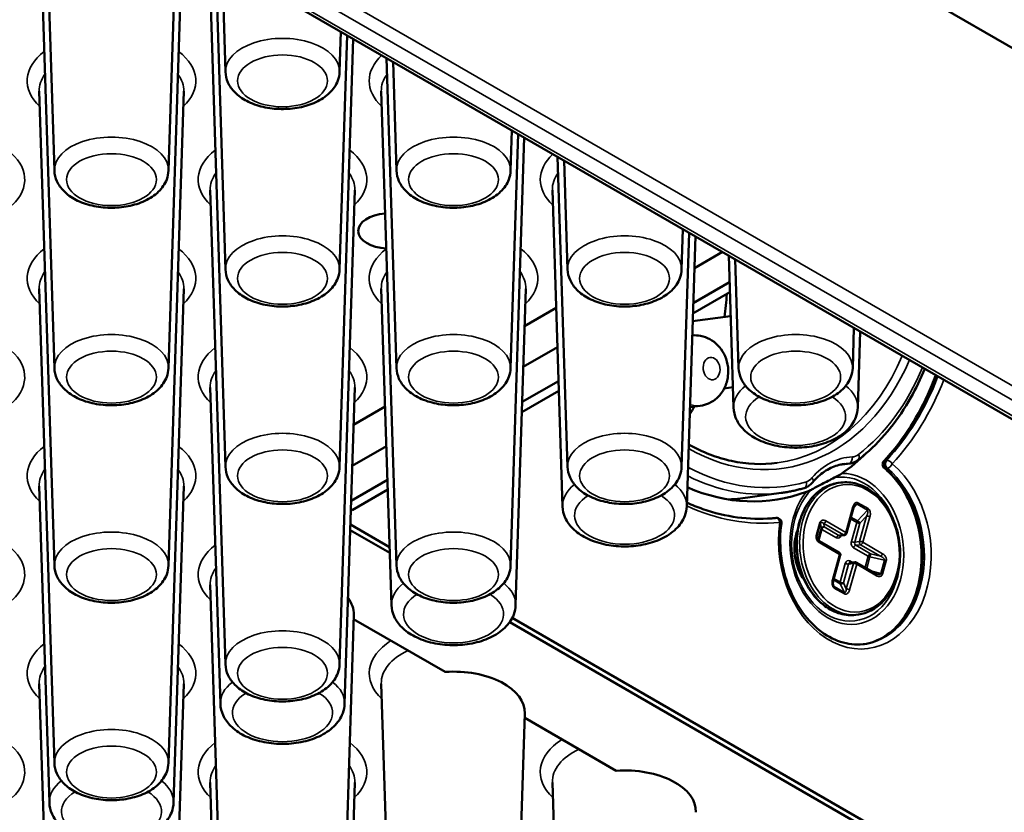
# Paper-space layout 'Sheet_1' of a CAD drawing. Header units: millimetres. Extents: x 0.8 to 58.3, y 0.8 to 58.3.
# Tile 71 of 128: x 14 to 15.6, y 47.1 to 48.4. Entities that reach past the tile are written whole.
import ezdxf

# ---------------------------------------------------------------- set-up
doc = ezdxf.new("R2010")
doc.units = ezdxf.units.MM
doc.layers.add('Visible (ISO)', color=7, linetype='Continuous', lineweight=50)
doc.layers.add('Visible Narrow (ISO)', color=7, linetype='Continuous', lineweight=35)

psp = doc.layouts.new('Sheet_1')

# ---------------------------------------------------------------- linework, layer by layer
at = {"layer": 'Visible (ISO)'}
for p, q in [((14.43062, 49.04842), (15.98642, 48.15018)), ((14.27289, 48.14693), (14.28447, 48.50794)), ((14.08725, 48.14693), (14.07616, 48.4925)), ((14.27289, 47.82547), (14.29472, 48.50581)), ((14.08725, 47.82547), (14.06598, 48.48842)), ((14.36564, 47.9862), (14.34952, 48.48855)), ((14.36564, 48.30766), (14.35998, 48.48388)), ((14.37721, 48.47487), (15.89267, 47.59992)), ((14.36564, 47.66475), (14.34087, 48.43682)), ((14.55128, 48.30766), (14.55338, 48.37316)), ((14.55128, 47.9862), (14.56351, 48.36732)), ((14.55128, 47.66475), (14.57363, 48.36147)), ((14.64402, 47.82547), (14.62784, 48.33018)), ((14.64402, 48.14693), (14.63834, 48.32411)), ((14.08725, 47.50402), (14.06248, 48.27609)), ((14.27289, 47.50402), (14.29766, 48.27609)), ((14.64402, 47.50402), (14.61926, 48.27609)), ((14.82967, 48.14693), (14.83177, 48.21243)), ((14.82967, 47.82547), (14.8419, 48.20659)), ((14.82967, 47.50402), (14.85202, 48.20074)), ((14.92241, 47.66475), (14.90622, 48.16945)), ((14.92241, 47.9862), (14.91673, 48.16338)), ((14.36564, 47.34329), (14.34087, 48.11536)), ((14.55128, 47.34329), (14.57605, 48.11536)), ((14.91417, 47.60037), (14.89765, 48.11536)), ((15.10806, 47.9862), (15.11016, 48.05171)), ((15.10806, 47.66475), (15.12028, 48.04586)), ((15.1163, 47.60037), (15.13041, 48.04002)), ((15.17459, 48.01451), (15.12874, 47.98804)), ((15.19256, 47.76109), (15.18461, 48.00872)), ((15.2008, 47.82547), (15.19512, 48.00266)), ((15.12691, 47.93102), (15.18601, 47.96514)), ((15.12691, 47.93102), (15.18601, 47.96514)), ((14.08725, 47.18256), (14.06248, 47.95463)), ((14.27289, 47.18256), (14.29766, 47.95463)), ((14.63578, 47.43964), (14.61926, 47.95463)), ((14.83792, 47.43964), (14.85444, 47.95463)), ((15.12638, 47.91436), (15.18653, 47.94909)), ((14.9038, 47.92358), (14.85249, 47.89396)), ((15.12598, 47.90185), (15.18777, 47.91014)), ((15.38645, 47.82547), (15.38855, 47.89098)), ((15.39469, 47.76109), (15.39867, 47.88513)), ((14.90586, 47.85936), (14.85035, 47.82731)), ((14.84852, 47.77029), (14.90762, 47.80441)), ((14.84852, 47.77029), (14.90762, 47.80441)), ((14.35739, 47.27891), (14.34087, 47.7939)), ((14.55953, 47.27891), (14.57605, 47.7939)), ((14.84799, 47.75363), (14.90814, 47.78836)), ((15.17744, 47.7924), (15.19149, 47.79428)), ((14.62541, 47.76285), (14.5741, 47.73323)), ((15.12148, 47.76184), (15.13846, 47.76412)), ((14.62747, 47.69863), (14.57196, 47.66658)), ((15.38227, 47.67044), (15.36514, 47.66815)), ((14.57013, 47.60957), (14.62923, 47.64369)), ((14.57013, 47.60957), (14.62923, 47.64369)), ((14.079, 47.11818), (14.06248, 47.63318)), ((14.28114, 47.11818), (14.29766, 47.63318)), ((14.57166, 47.59409), (14.62975, 47.62763)), ((15.36706, 47.63906), (15.36297, 47.63851)), ((15.27024, 47.62227), (15.20396, 47.61339)), ((14.57166, 47.59409), (14.56968, 47.59528)), ((15.37631, 47.55661), (15.38787, 47.59806)), ((14.63305, 47.52461), (14.5686, 47.56182)), ((14.63305, 47.52461), (14.5686, 47.56182)), ((14.63275, 47.53403), (14.56889, 47.57089)), ((15.36524, 47.55272), (15.37304, 47.55377)), ((15.36451, 47.52531), (15.33226, 47.54393)), ((15.35477, 47.4794), (15.36633, 47.52084)), ((15.38206, 47.50868), (15.38986, 47.50973)), ((15.4246, 47.49062), (15.39235, 47.50924)), ((14.35739, 46.95746), (14.34087, 47.47245)), ((14.55953, 46.95746), (14.57449, 47.42383)), ((17.00691, 46.1633), (14.83239, 47.41876)), ((15.39584, 47.42444), (15.39175, 47.42389)), ((14.57426, 47.41689), (14.72324, 47.33088)), ((16.73385, 46.31171), (14.82823, 47.41192)), ((16.99392, 46.16156), (14.82823, 47.41192)), ((14.08725, 46.53965), (14.06248, 47.31172)), ((14.27289, 46.53965), (14.29766, 47.31172)), ((14.63578, 46.79673), (14.61926, 47.31172)), ((14.83792, 46.79673), (14.85288, 47.2631)), ((14.85265, 47.25616), (15.00163, 47.17015)), ((14.36564, 46.37892), (14.34087, 47.15099)), ((14.55128, 46.37892), (14.57605, 47.15099)), ((14.91417, 46.636), (14.89765, 47.15099))]:
    psp.add_line(p, q, dxfattribs=at)
for centre, radius, start, end in [((15.44303, 47.66871), 0.00787, 136.92259, 229.76131), ((15.26253, 47.57368), 0.00787, 352.21341, 96.01997), ((15.37252, 47.55767), 0.00394, 277.63793, 344.41594), ((15.36254, 47.5219), 0.00394, 344.41594, 60), ((15.39038, 47.50583), 0.00394, 60, 97.63793)]:
    psp.add_arc(centre, radius, start, end, dxfattribs=at)
for centre, major_axis, ratio, start_param, end_param in [((14.63106, 48.04869), (-0.04921, 0), 0.5773503, 4.8225882, 7.780817), ((14.8943, 48.00881), (-0.05102, 0.38045), 0.7459067, 4.3480031, 4.4482704), ((14.8943, 48.00881), (-0.05102, 0.38045), 0.7459067, 3.8689868, 3.9138624), ((15.19838, 48.04958), (0.05887, -0.43898), 0.7459067, 0.3589152, 0.5082245), ((15.19838, 48.04958), (0.05887, -0.43898), 0.7459067, 5.8591068, 6.4510785), ((15.1464, 48.04261), (0.05756, -0.42923), 0.7459067, 6.2227473, 6.2831853), ((15.34322, 47.52662), (0.00916, -0.06829), 0.7459067, 4.0705918, 5.3541862), ((15.33228, 47.54768), (0.0033, -0.0048), 0.5356791, 3.90695, 3.9072508), ((15.35655, 47.47725), (-0.00037, 0.00752), 0.3691037, 2.4387484, 2.4388159), ((14.45846, 47.42507), (0.11605, 0), 0.5773503, 6.264668, 6.6893672), ((14.73685, 47.26434), (0.11605, 0), 0.5773503, 6.264668, 7.9715362), ((15.01524, 47.10361), (0.11605, 0), 0.5773503, 6.264668, 7.9715362)]:
    psp.add_ellipse(centre, major_axis=major_axis, ratio=ratio, start_param=start_param, end_param=end_param, dxfattribs=at)
for points, knots in [([(14.36564, 48.30766), (14.36583, 48.30169), (14.36727, 48.2958), (14.37235, 48.28445), (14.37619, 48.27912), (14.38631, 48.2688), (14.39295, 48.26411), (14.40843, 48.25604), (14.41745, 48.25284), (14.4364, 48.24847), (14.44634, 48.24731), (14.46619, 48.24702), (14.4761, 48.24787), (14.49518, 48.25159), (14.50433, 48.25445), (14.52112, 48.26227), (14.52875, 48.26723), (14.54088, 48.27902), (14.54562, 48.28573), (14.55014, 48.29792), (14.55112, 48.30276), (14.55128, 48.30766)], [3.9455081, 3.9455081, 3.9455081, 3.9455081, 4.1802605, 4.1802605, 4.4421326, 4.4421326, 4.7628206, 4.7628206, 5.1183591, 5.1183591, 5.4724135, 5.4724135, 5.8230903, 5.8230903, 6.1763313, 6.1763313, 6.5329314, 6.5329314, 6.8576474, 6.8576474, 7.0500662, 7.0500662, 7.0500662, 7.0500662]), ([(14.08725, 48.14693), (14.08744, 48.14096), (14.08888, 48.13507), (14.09396, 48.12372), (14.0978, 48.11839), (14.10792, 48.10807), (14.11456, 48.10339), (14.13004, 48.09531), (14.13906, 48.09211), (14.15802, 48.08775), (14.16795, 48.08658), (14.1878, 48.08629), (14.19771, 48.08715), (14.21679, 48.09086), (14.22595, 48.09373), (14.24273, 48.10154), (14.25036, 48.1065), (14.26249, 48.1183), (14.26723, 48.125), (14.27175, 48.13719), (14.27274, 48.14204), (14.27289, 48.14693)], [3.9455081, 3.9455081, 3.9455081, 3.9455081, 4.1802605, 4.1802605, 4.4421326, 4.4421326, 4.7628206, 4.7628206, 5.1183591, 5.1183591, 5.4724135, 5.4724135, 5.8230903, 5.8230903, 6.1763313, 6.1763313, 6.5329314, 6.5329314, 6.8576474, 6.8576474, 7.0500662, 7.0500662, 7.0500662, 7.0500662]), ([(14.64402, 48.14693), (14.64422, 48.14096), (14.64565, 48.13507), (14.65074, 48.12372), (14.65458, 48.11839), (14.6647, 48.10807), (14.67134, 48.10339), (14.68682, 48.09531), (14.69583, 48.09211), (14.71479, 48.08775), (14.72473, 48.08658), (14.74458, 48.08629), (14.75449, 48.08715), (14.77356, 48.09086), (14.78272, 48.09373), (14.79951, 48.10154), (14.80714, 48.1065), (14.81927, 48.1183), (14.82401, 48.125), (14.82852, 48.13719), (14.82951, 48.14204), (14.82967, 48.14693)], [3.9455081, 3.9455081, 3.9455081, 3.9455081, 4.1802605, 4.1802605, 4.4421326, 4.4421326, 4.7628206, 4.7628206, 5.1183591, 5.1183591, 5.4724135, 5.4724135, 5.8230903, 5.8230903, 6.1763313, 6.1763313, 6.5329314, 6.5329314, 6.8576474, 6.8576474, 7.0500662, 7.0500662, 7.0500662, 7.0500662]), ([(14.36564, 47.9862), (14.36583, 47.98023), (14.36727, 47.97434), (14.37235, 47.963), (14.37619, 47.95766), (14.38631, 47.94734), (14.39295, 47.94266), (14.40843, 47.93458), (14.41745, 47.93138), (14.4364, 47.92702), (14.44634, 47.92585), (14.46619, 47.92556), (14.4761, 47.92642), (14.49518, 47.93013), (14.50433, 47.933), (14.52112, 47.94081), (14.52875, 47.94577), (14.54088, 47.95757), (14.54562, 47.96427), (14.55014, 47.97646), (14.55112, 47.98131), (14.55128, 47.9862)], [3.9455081, 3.9455081, 3.9455081, 3.9455081, 4.1802605, 4.1802605, 4.4421326, 4.4421326, 4.7628206, 4.7628206, 5.1183591, 5.1183591, 5.4724135, 5.4724135, 5.8230903, 5.8230903, 6.1763313, 6.1763313, 6.5329314, 6.5329314, 6.8576474, 6.8576474, 7.0500662, 7.0500662, 7.0500662, 7.0500662]), ([(14.92241, 47.9862), (14.9226, 47.98023), (14.92404, 47.97434), (14.92913, 47.963), (14.93297, 47.95766), (14.94309, 47.94734), (14.94973, 47.94266), (14.96521, 47.93458), (14.97422, 47.93138), (14.99318, 47.92702), (15.00312, 47.92585), (15.02297, 47.92556), (15.03288, 47.92642), (15.05195, 47.93013), (15.06111, 47.933), (15.07789, 47.94081), (15.08553, 47.94577), (15.09766, 47.95757), (15.10239, 47.96427), (15.10691, 47.97646), (15.1079, 47.98131), (15.10806, 47.9862)], [3.9455081, 3.9455081, 3.9455081, 3.9455081, 4.1802605, 4.1802605, 4.4421326, 4.4421326, 4.7628206, 4.7628206, 5.1183591, 5.1183591, 5.4724135, 5.4724135, 5.8230903, 5.8230903, 6.1763313, 6.1763313, 6.5329314, 6.5329314, 6.8576474, 6.8576474, 7.0500662, 7.0500662, 7.0500662, 7.0500662]), ([(15.12523, 47.87865), (15.12988, 47.87908), (15.13456, 47.87883), (15.14436, 47.87697), (15.14937, 47.87511), (15.1588, 47.87002), (15.16308, 47.86666), (15.17092, 47.85869), (15.17423, 47.85396), (15.17973, 47.84343), (15.1817, 47.83756), (15.184, 47.82523), (15.18424, 47.81875), (15.18266, 47.80587), (15.18091, 47.79946), (15.17517, 47.78774), (15.17146, 47.78237), (15.16238, 47.77374), (15.15738, 47.77029), (15.14755, 47.76601), (15.14305, 47.76473), (15.13846, 47.76412)], [4.222221, 4.222221, 4.222221, 4.222221, 4.4330664, 4.4330664, 4.6869188, 4.6869188, 4.9732034, 4.9732034, 5.30871, 5.30871, 5.6921617, 5.6921617, 6.097516, 6.097516, 6.4913379, 6.4913379, 6.8366123, 6.8366123, 7.1227149, 7.1227149, 7.3319877, 7.3319877, 7.3319877, 7.3319877]), ([(14.08725, 47.82547), (14.08744, 47.8195), (14.08888, 47.81361), (14.09396, 47.80227), (14.0978, 47.79693), (14.10792, 47.78661), (14.11456, 47.78193), (14.13004, 47.77385), (14.13906, 47.77066), (14.15802, 47.76629), (14.16795, 47.76512), (14.1878, 47.76483), (14.19771, 47.76569), (14.21679, 47.7694), (14.22595, 47.77227), (14.24273, 47.78008), (14.25036, 47.78504), (14.26249, 47.79684), (14.26723, 47.80355), (14.27175, 47.81573), (14.27274, 47.82058), (14.27289, 47.82547)], [3.9455081, 3.9455081, 3.9455081, 3.9455081, 4.1802605, 4.1802605, 4.4421326, 4.4421326, 4.7628206, 4.7628206, 5.1183591, 5.1183591, 5.4724135, 5.4724135, 5.8230903, 5.8230903, 6.1763313, 6.1763313, 6.5329314, 6.5329314, 6.8576474, 6.8576474, 7.0500662, 7.0500662, 7.0500662, 7.0500662]), ([(14.64402, 47.82547), (14.64422, 47.8195), (14.64565, 47.81361), (14.65074, 47.80227), (14.65458, 47.79693), (14.6647, 47.78661), (14.67134, 47.78193), (14.68682, 47.77385), (14.69583, 47.77066), (14.71479, 47.76629), (14.72473, 47.76512), (14.74458, 47.76483), (14.75449, 47.76569), (14.77356, 47.7694), (14.78272, 47.77227), (14.79951, 47.78008), (14.80714, 47.78504), (14.81927, 47.79684), (14.82401, 47.80355), (14.82852, 47.81573), (14.82951, 47.82058), (14.82967, 47.82547)], [3.9455081, 3.9455081, 3.9455081, 3.9455081, 4.1802605, 4.1802605, 4.4421326, 4.4421326, 4.7628206, 4.7628206, 5.1183591, 5.1183591, 5.4724135, 5.4724135, 5.8230903, 5.8230903, 6.1763313, 6.1763313, 6.5329314, 6.5329314, 6.8576474, 6.8576474, 7.0500662, 7.0500662, 7.0500662, 7.0500662]), ([(15.2008, 47.82547), (15.20099, 47.8195), (15.20243, 47.81361), (15.20752, 47.80227), (15.21135, 47.79693), (15.22147, 47.78661), (15.22812, 47.78193), (15.2436, 47.77385), (15.25261, 47.77066), (15.27157, 47.76629), (15.28151, 47.76512), (15.30136, 47.76483), (15.31127, 47.76569), (15.33034, 47.7694), (15.3395, 47.77227), (15.35628, 47.78008), (15.36391, 47.78504), (15.37604, 47.79684), (15.38078, 47.80355), (15.3853, 47.81573), (15.38629, 47.82058), (15.38645, 47.82547)], [3.9455081, 3.9455081, 3.9455081, 3.9455081, 4.1802605, 4.1802605, 4.4421326, 4.4421326, 4.7628206, 4.7628206, 5.1183591, 5.1183591, 5.4724135, 5.4724135, 5.8230903, 5.8230903, 6.1763313, 6.1763313, 6.5329314, 6.5329314, 6.8576474, 6.8576474, 7.0500662, 7.0500662, 7.0500662, 7.0500662]), ([(15.50375, 47.82446), (15.49705, 47.80812), (15.48946, 47.79245), (15.46094, 47.74193), (15.43612, 47.71094), (15.40373, 47.68272), (15.39961, 47.67932), (15.39542, 47.67605)], [6.41912151, 6.41912151, 6.41912151, 6.41912151, 6.55316641, 6.55316641, 6.87460464, 6.87460464, 6.92056742, 6.92056742, 6.92056742, 6.92056742]), ([(15.43728, 47.67409), (15.46545, 47.70422), (15.48967, 47.74087), (15.51338, 47.79254), (15.51779, 47.80315), (15.52186, 47.81401)], [5.7822572, 5.7822572, 5.7822572, 5.7822572, 6.10245076, 6.10245076, 6.18232164, 6.18232164, 6.18232164, 6.18232164]), ([(15.19256, 47.76109), (15.19276, 47.75464), (15.19434, 47.74826), (15.19995, 47.73597), (15.20419, 47.73019), (15.21536, 47.71903), (15.22269, 47.71396), (15.23968, 47.7053), (15.24951, 47.70189), (15.27016, 47.69726), (15.28098, 47.69604), (15.30258, 47.6958), (15.31336, 47.69676), (15.33408, 47.70084), (15.344, 47.70396), (15.36215, 47.71241), (15.37037, 47.71775), (15.38347, 47.7304), (15.38858, 47.73761), (15.39346, 47.75065), (15.39453, 47.75585), (15.39469, 47.76109)], [3.9455081, 3.9455081, 3.9455081, 3.9455081, 4.1845436, 4.1845436, 4.4511673, 4.4511673, 4.7745759, 4.7745759, 5.1276159, 5.1276159, 5.4784127, 5.4784127, 5.8261934, 5.8261934, 6.1764028, 6.1764028, 6.5300221, 6.5300221, 6.8559818, 6.8559818, 7.0500662, 7.0500662, 7.0500662, 7.0500662]), ([(15.11954, 47.70134), (15.14206, 47.68856), (15.16548, 47.67947), (15.21401, 47.66884), (15.23915, 47.66776), (15.2637, 47.67105)], [4.71874663, 4.71874663, 4.71874663, 4.71874663, 4.96945841, 4.96945841, 5.23438293, 5.23438293, 5.23438293, 5.23438293]), ([(15.39542, 47.67605), (15.39466, 47.67546), (15.39387, 47.67491), (15.39224, 47.67388), (15.3914, 47.67341), (15.38967, 47.67255), (15.38879, 47.67217), (15.38698, 47.6715), (15.38605, 47.67122), (15.38418, 47.67075), (15.38323, 47.67057), (15.38227, 47.67044)], [0.63738212, 0.63738212, 0.63738212, 0.63738212, 0.71966617, 0.71966617, 0.80195022, 0.80195022, 0.88423427, 0.88423427, 0.96651833, 0.96651833, 1.04880238, 1.04880238, 1.04880238, 1.04880238]), ([(14.36564, 47.66475), (14.36583, 47.65878), (14.36727, 47.65289), (14.37235, 47.64154), (14.37619, 47.63621), (14.38631, 47.62589), (14.39295, 47.6212), (14.40843, 47.61313), (14.41745, 47.60993), (14.4364, 47.60556), (14.44634, 47.6044), (14.46619, 47.60411), (14.4761, 47.60496), (14.49518, 47.60868), (14.50433, 47.61154), (14.52112, 47.61935), (14.52875, 47.62431), (14.54088, 47.63611), (14.54562, 47.64282), (14.55014, 47.655), (14.55112, 47.65985), (14.55128, 47.66475)], [3.9455081, 3.9455081, 3.9455081, 3.9455081, 4.1802605, 4.1802605, 4.4421326, 4.4421326, 4.7628206, 4.7628206, 5.1183591, 5.1183591, 5.4724135, 5.4724135, 5.8230903, 5.8230903, 6.1763313, 6.1763313, 6.5329314, 6.5329314, 6.8576474, 6.8576474, 7.0500662, 7.0500662, 7.0500662, 7.0500662]), ([(14.92241, 47.66475), (14.9226, 47.65878), (14.92404, 47.65289), (14.92913, 47.64154), (14.93297, 47.63621), (14.94309, 47.62589), (14.94973, 47.6212), (14.96521, 47.61313), (14.97422, 47.60993), (14.99318, 47.60556), (15.00312, 47.6044), (15.02297, 47.60411), (15.03288, 47.60496), (15.05195, 47.60868), (15.06111, 47.61154), (15.07789, 47.61935), (15.08553, 47.62431), (15.09766, 47.63611), (15.10239, 47.64282), (15.10691, 47.655), (15.1079, 47.65985), (15.10806, 47.66475)], [3.9455081, 3.9455081, 3.9455081, 3.9455081, 4.1802605, 4.1802605, 4.4421326, 4.4421326, 4.7628206, 4.7628206, 5.1183591, 5.1183591, 5.4724135, 5.4724135, 5.8230903, 5.8230903, 6.1763313, 6.1763313, 6.5329314, 6.5329314, 6.8576474, 6.8576474, 7.0500662, 7.0500662, 7.0500662, 7.0500662]), ([(15.37299, 47.66964), (15.36916, 47.66913), (15.36538, 47.66831), (15.35793, 47.66606), (15.35426, 47.66464), (15.34709, 47.66118), (15.34359, 47.65916), (15.33679, 47.65452), (15.33349, 47.6519), (15.32715, 47.64612), (15.32411, 47.64294), (15.32123, 47.6395)], [2.09279027, 2.09279027, 2.09279027, 2.09279027, 2.21224999, 2.21224999, 2.33170971, 2.33170971, 2.45116943, 2.45116943, 2.57062915, 2.57062915, 2.69008887, 2.69008887, 2.69008887, 2.69008887]), ([(15.40443, 47.37595), (15.4164, 47.37775), (15.42802, 47.38214), (15.44966, 47.39596), (15.45966, 47.40547), (15.47648, 47.42844), (15.48337, 47.4418), (15.49347, 47.47108), (15.4967, 47.48697), (15.49919, 47.51975), (15.49845, 47.53663), (15.49307, 47.56965), (15.48843, 47.5858), (15.47576, 47.61569), (15.46772, 47.62944), (15.45211, 47.64935), (15.44523, 47.65654), (15.43795, 47.6627)], [5.2460084, 5.2460084, 5.2460084, 5.2460084, 5.5680022, 5.5680022, 5.8945357, 5.8945357, 6.2127574, 6.2127574, 6.5280596, 6.5280596, 6.8428734, 6.8428734, 7.1576781, 7.1576781, 7.4725231, 7.4725231, 7.6862742, 7.6862742, 7.6862742, 7.6862742]), ([(15.32047, 47.62824), (15.32465, 47.63047), (15.32977, 47.63319), (15.34298, 47.64006), (15.34985, 47.6436), (15.35691, 47.64722)], [2.99531349, 2.99531349, 2.99531349, 2.99531349, 3.06938356, 3.06938356, 3.14345362, 3.14345362, 3.14345362, 3.14345362]), ([(15.36852, 47.654), (15.36753, 47.65333), (15.36644, 47.65262), (15.36525, 47.65189), (15.36255, 47.65022), (15.35959, 47.64859), (15.35691, 47.64722)], [0.206261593, 0.206261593, 0.206261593, 0.206261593, 0.213272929, 0.213272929, 0.213272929, 0.229227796, 0.229227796, 0.229227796, 0.229227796]), ([(15.30737, 47.63021), (15.30493, 47.62949), (15.30249, 47.62881), (15.29758, 47.62752), (15.29511, 47.62691), (15.29018, 47.62578), (15.2877, 47.62525), (15.28273, 47.62426), (15.28024, 47.62381), (15.27525, 47.62298), (15.27275, 47.62261), (15.27024, 47.62227)], [0.93341421, 0.93341421, 0.93341421, 0.93341421, 0.95649184, 0.95649184, 0.97956948, 0.97956948, 1.00264711, 1.00264711, 1.02572475, 1.02572475, 1.04880238, 1.04880238, 1.04880238, 1.04880238]), ([(15.39175, 47.42389), (15.38321, 47.42275), (15.37443, 47.4234), (15.35723, 47.42823), (15.34882, 47.43244), (15.33316, 47.44402), (15.32592, 47.45145), (15.3134, 47.46876), (15.30813, 47.47867), (15.30011, 47.49992), (15.29736, 47.51128), (15.29468, 47.53428), (15.29474, 47.54593), (15.29767, 47.56835), (15.30054, 47.57911), (15.30883, 47.59867), (15.31425, 47.60746), (15.32709, 47.6221), (15.33449, 47.62797), (15.34902, 47.63539), (15.35591, 47.63756), (15.36297, 47.63851)], [1.0488024, 1.0488024, 1.0488024, 1.0488024, 1.3599496, 1.3599496, 1.6748289, 1.6748289, 1.9954278, 1.9954278, 2.3187069, 2.3187069, 2.642569, 2.642569, 2.9664724, 2.9664724, 3.2903081, 3.2903081, 3.6133788, 3.6133788, 3.9332609, 3.9332609, 4.190395, 4.190395, 4.190395, 4.190395]), ([(15.30737, 47.63021), (15.30845, 47.63053), (15.30952, 47.63092), (15.31159, 47.63183), (15.31259, 47.63235), (15.31453, 47.6335), (15.31546, 47.63414), (15.31725, 47.63551), (15.31811, 47.63625), (15.31973, 47.63781), (15.3205, 47.63864), (15.32123, 47.6395)], [5.3497711, 5.3497711, 5.3497711, 5.3497711, 5.44615318, 5.44615318, 5.54253527, 5.54253527, 5.63891735, 5.63891735, 5.73529944, 5.73529944, 5.83168152, 5.83168152, 5.83168152, 5.83168152]), ([(15.32047, 47.62824), (15.31887, 47.62738), (15.31677, 47.62638), (15.31329, 47.62493), (15.31222, 47.62451), (15.31114, 47.62411)], [-0.063471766, -0.063471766, -0.063471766, -0.063471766, -0.0475169, -0.0475169, -0.040505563, -0.040505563, -0.040505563, -0.040505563]), ([(15.36706, 47.63906), (15.3756, 47.6402), (15.38438, 47.63955), (15.40157, 47.63472), (15.40998, 47.63051), (15.42565, 47.61893), (15.43288, 47.6115), (15.44541, 47.59419), (15.45068, 47.58428), (15.4587, 47.56302), (15.46145, 47.55167), (15.46413, 47.52867), (15.46407, 47.51702), (15.46114, 47.4946), (15.45827, 47.48383), (15.44997, 47.46428), (15.44456, 47.45549), (15.43172, 47.44085), (15.42432, 47.43498), (15.40979, 47.42756), (15.4029, 47.42539), (15.39584, 47.42444)], [4.190395, 4.190395, 4.190395, 4.190395, 4.5015422, 4.5015422, 4.8164215, 4.8164215, 5.1370205, 5.1370205, 5.4602995, 5.4602995, 5.7841616, 5.7841616, 6.108065, 6.108065, 6.4319008, 6.4319008, 6.7549715, 6.7549715, 7.0748535, 7.0748535, 7.3319877, 7.3319877, 7.3319877, 7.3319877]), ([(14.91417, 47.60037), (14.91437, 47.59391), (14.91595, 47.58753), (14.92156, 47.57525), (14.9258, 47.56946), (14.93697, 47.5583), (14.9443, 47.55323), (14.96129, 47.54458), (14.97112, 47.54116), (14.99178, 47.53654), (15.00259, 47.53531), (15.02419, 47.53507), (15.03497, 47.53603), (15.05569, 47.54011), (15.06562, 47.54323), (15.08376, 47.55168), (15.09198, 47.55702), (15.10508, 47.56968), (15.11019, 47.57688), (15.11507, 47.58993), (15.11614, 47.59512), (15.1163, 47.60037)], [3.9455081, 3.9455081, 3.9455081, 3.9455081, 4.1845436, 4.1845436, 4.4511673, 4.4511673, 4.7745759, 4.7745759, 5.1276159, 5.1276159, 5.4784127, 5.4784127, 5.8261934, 5.8261934, 6.1764028, 6.1764028, 6.5300221, 6.5300221, 6.8559818, 6.8559818, 7.0500662, 7.0500662, 7.0500662, 7.0500662]), ([(15.1165, 47.60655), (15.12513, 47.60262), (15.13384, 47.59911), (15.17968, 47.58305), (15.21776, 47.57794), (15.25722, 47.58107), (15.25946, 47.58127), (15.2617, 47.58151)], [4.795946, 4.795946, 4.795946, 4.795946, 4.87201672, 4.87201672, 5.19389479, 5.19389479, 5.21331709, 5.21331709, 5.21331709, 5.21331709]), ([(15.38981, 47.60191), (15.38953, 47.60161), (15.38925, 47.60121), (15.38868, 47.60024), (15.3884, 47.59964), (15.38806, 47.59869), (15.38796, 47.59838), (15.38787, 47.59806)], [0, 0, 0, 0, 0.005024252, 0.005024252, 0.010958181, 0.010958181, 0.013746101, 0.013746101, 0.013746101, 0.013746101]), ([(15.27033, 47.57261), (15.26813, 47.55653), (15.26788, 47.53974), (15.27135, 47.50646), (15.27507, 47.48998), (15.28605, 47.45901), (15.29333, 47.44454), (15.31065, 47.41904), (15.32069, 47.40803), (15.34253, 47.39046), (15.35433, 47.38395), (15.37865, 47.37593), (15.39118, 47.37455), (15.40416, 47.37592), (15.40495, 47.37601), (15.40573, 47.37612)], [3.3093001, 3.3093001, 3.3093001, 3.3093001, 3.6241463, 3.6241463, 3.938951, 3.938951, 4.2537643, 4.2537643, 4.569058, 4.569058, 4.8871956, 4.8871956, 5.213297, 5.213297, 5.2343829, 5.2343829, 5.2343829, 5.2343829]), ([(15.32812, 47.54991), (15.32814, 47.54961), (15.3282, 47.54932), (15.32835, 47.54872), (15.32846, 47.54842), (15.32876, 47.54769), (15.32898, 47.54728), (15.32956, 47.54635), (15.32995, 47.54586), (15.33096, 47.54481), (15.33161, 47.5443), (15.33226, 47.54393)], [0, 0, 0, 0, 0.002244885, 0.002244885, 0.00477527, 0.00477527, 0.00861493, 0.00861493, 0.014217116, 0.014217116, 0.022529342, 0.022529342, 0.022529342, 0.022529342]), ([(14.08725, 47.50402), (14.08744, 47.49805), (14.08888, 47.49216), (14.09396, 47.48081), (14.0978, 47.47548), (14.10792, 47.46516), (14.11456, 47.46048), (14.13004, 47.4524), (14.13906, 47.4492), (14.15802, 47.44484), (14.16795, 47.44367), (14.1878, 47.44338), (14.19771, 47.44424), (14.21679, 47.44795), (14.22595, 47.45082), (14.24273, 47.45863), (14.25036, 47.46359), (14.26249, 47.47539), (14.26723, 47.48209), (14.27175, 47.49428), (14.27274, 47.49913), (14.27289, 47.50402)], [3.9455081, 3.9455081, 3.9455081, 3.9455081, 4.1802605, 4.1802605, 4.4421326, 4.4421326, 4.7628206, 4.7628206, 5.1183591, 5.1183591, 5.4724135, 5.4724135, 5.8230903, 5.8230903, 6.1763313, 6.1763313, 6.5329314, 6.5329314, 6.8576474, 6.8576474, 7.0500662, 7.0500662, 7.0500662, 7.0500662]), ([(14.64402, 47.50402), (14.64422, 47.49805), (14.64565, 47.49216), (14.65074, 47.48081), (14.65458, 47.47548), (14.6647, 47.46516), (14.67134, 47.46048), (14.68682, 47.4524), (14.69583, 47.4492), (14.71479, 47.44484), (14.72473, 47.44367), (14.74458, 47.44338), (14.75449, 47.44424), (14.77356, 47.44795), (14.78272, 47.45082), (14.79951, 47.45863), (14.80714, 47.46359), (14.81927, 47.47539), (14.82401, 47.48209), (14.82852, 47.49428), (14.82951, 47.49913), (14.82967, 47.50402)], [3.9455081, 3.9455081, 3.9455081, 3.9455081, 4.1802605, 4.1802605, 4.4421326, 4.4421326, 4.7628206, 4.7628206, 5.1183591, 5.1183591, 5.4724135, 5.4724135, 5.8230903, 5.8230903, 6.1763313, 6.1763313, 6.5329314, 6.5329314, 6.8576474, 6.8576474, 7.0500662, 7.0500662, 7.0500662, 7.0500662]), ([(15.35477, 47.4794), (15.35447, 47.47831), (15.35428, 47.47712), (15.35423, 47.47533), (15.35425, 47.47475), (15.35437, 47.47371), (15.35444, 47.47324), (15.35468, 47.47231), (15.35484, 47.47182), (15.35504, 47.47142)], [0, 0, 0, 0, 0.009419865, 0.009419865, 0.013835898, 0.013835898, 0.017410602, 0.017410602, 0.021263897, 0.021263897, 0.021263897, 0.021263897]), ([(14.63578, 47.43964), (14.63599, 47.43318), (14.63757, 47.42681), (14.64317, 47.41452), (14.64741, 47.40873), (14.65858, 47.39757), (14.66591, 47.39251), (14.6829, 47.38385), (14.69273, 47.38044), (14.71339, 47.37581), (14.7242, 47.37459), (14.7458, 47.37434), (14.75658, 47.37531), (14.7773, 47.37938), (14.78723, 47.3825), (14.80537, 47.39095), (14.8136, 47.39629), (14.82669, 47.40895), (14.8318, 47.41615), (14.83668, 47.4292), (14.83775, 47.4344), (14.83792, 47.43964)], [3.9455081, 3.9455081, 3.9455081, 3.9455081, 4.1845436, 4.1845436, 4.4511673, 4.4511673, 4.7745759, 4.7745759, 5.1276159, 5.1276159, 5.4784127, 5.4784127, 5.8261934, 5.8261934, 6.1764028, 6.1764028, 6.5300221, 6.5300221, 6.8559818, 6.8559818, 7.0500662, 7.0500662, 7.0500662, 7.0500662]), ([(14.36564, 47.34329), (14.36583, 47.33732), (14.36727, 47.33143), (14.37235, 47.32009), (14.37619, 47.31475), (14.38631, 47.30443), (14.39295, 47.29975), (14.40843, 47.29167), (14.41745, 47.28847), (14.4364, 47.28411), (14.44634, 47.28294), (14.46619, 47.28265), (14.4761, 47.28351), (14.49518, 47.28722), (14.50433, 47.29009), (14.52112, 47.2979), (14.52875, 47.30286), (14.54088, 47.31466), (14.54562, 47.32136), (14.55014, 47.33355), (14.55112, 47.3384), (14.55128, 47.34329)], [3.9455081, 3.9455081, 3.9455081, 3.9455081, 4.1802605, 4.1802605, 4.4421326, 4.4421326, 4.7628206, 4.7628206, 5.1183591, 5.1183591, 5.4724135, 5.4724135, 5.8230903, 5.8230903, 6.1763313, 6.1763313, 6.5329314, 6.5329314, 6.8576474, 6.8576474, 7.0500662, 7.0500662, 7.0500662, 7.0500662]), ([(14.35739, 47.27891), (14.3576, 47.27245), (14.35918, 47.26608), (14.36478, 47.25379), (14.36902, 47.248), (14.3802, 47.23684), (14.38752, 47.23178), (14.40451, 47.22312), (14.41434, 47.21971), (14.435, 47.21508), (14.44582, 47.21386), (14.46742, 47.21362), (14.47819, 47.21458), (14.49891, 47.21865), (14.50884, 47.22178), (14.52699, 47.23022), (14.53521, 47.23556), (14.5483, 47.24822), (14.55341, 47.25542), (14.55829, 47.26847), (14.55936, 47.27367), (14.55953, 47.27891)], [3.9455081, 3.9455081, 3.9455081, 3.9455081, 4.1845436, 4.1845436, 4.4511673, 4.4511673, 4.7745759, 4.7745759, 5.1276159, 5.1276159, 5.4784127, 5.4784127, 5.8261934, 5.8261934, 6.1764028, 6.1764028, 6.5300221, 6.5300221, 6.8559818, 6.8559818, 7.0500662, 7.0500662, 7.0500662, 7.0500662]), ([(14.08725, 47.18256), (14.08744, 47.17659), (14.08888, 47.1707), (14.09396, 47.15936), (14.0978, 47.15402), (14.10792, 47.1437), (14.11456, 47.13902), (14.13004, 47.13094), (14.13906, 47.12774), (14.15802, 47.12338), (14.16795, 47.12221), (14.1878, 47.12192), (14.19771, 47.12278), (14.21679, 47.12649), (14.22595, 47.12936), (14.24273, 47.13717), (14.25036, 47.14213), (14.26249, 47.15393), (14.26723, 47.16064), (14.27175, 47.17282), (14.27274, 47.17767), (14.27289, 47.18256)], [3.9455081, 3.9455081, 3.9455081, 3.9455081, 4.1802605, 4.1802605, 4.4421326, 4.4421326, 4.7628206, 4.7628206, 5.1183591, 5.1183591, 5.4724135, 5.4724135, 5.8230903, 5.8230903, 6.1763313, 6.1763313, 6.5329314, 6.5329314, 6.8576474, 6.8576474, 7.0500662, 7.0500662, 7.0500662, 7.0500662]), ([(14.079, 47.11818), (14.07921, 47.11173), (14.08079, 47.10535), (14.08639, 47.09306), (14.09063, 47.08728), (14.10181, 47.07612), (14.10914, 47.07105), (14.12612, 47.06239), (14.13595, 47.05898), (14.15661, 47.05435), (14.16743, 47.05313), (14.18903, 47.05289), (14.19981, 47.05385), (14.22052, 47.05793), (14.23045, 47.06105), (14.2486, 47.0695), (14.25682, 47.07484), (14.26992, 47.08749), (14.27503, 47.0947), (14.2799, 47.10774), (14.28097, 47.11294), (14.28114, 47.11818)], [3.9455081, 3.9455081, 3.9455081, 3.9455081, 4.1845436, 4.1845436, 4.4511673, 4.4511673, 4.7745759, 4.7745759, 5.1276159, 5.1276159, 5.4784127, 5.4784127, 5.8261934, 5.8261934, 6.1764028, 6.1764028, 6.5300221, 6.5300221, 6.8559818, 6.8559818, 7.0500662, 7.0500662, 7.0500662, 7.0500662])]:
    psp.add_open_spline(points, degree=3, knots=knots, dxfattribs=at)
psp.add_open_spline([(15.4246, 47.49062), (15.42518, 47.49028), (15.42575, 47.49005), (15.42628, 47.48993)], degree=3, dxfattribs=at)
at = {"layer": 'Visible Narrow (ISO)'}
for p, q in [((15.91837, 47.63945), (14.42759, 48.50015)), ((15.90055, 47.6007), (14.38509, 48.47565)), ((14.41661, 48.48307), (15.90739, 47.62237)), ((15.44171, 47.67531), (15.43911, 47.67497)), ((15.36606, 47.66837), (15.38021, 47.67027)), ((15.44014, 47.66219), (15.44274, 47.66254)), ((15.37512, 47.55802), (15.38667, 47.59946)), ((15.3936, 47.60373), (15.38764, 47.59723)), ((15.3936, 47.60373), (15.4103, 47.59409)), ((15.39442, 47.57676), (15.4103, 47.59409)), ((15.39506, 47.60636), (15.41177, 47.59672)), ((15.38283, 47.57998), (15.39296, 47.57413)), ((15.38366, 47.58298), (15.39442, 47.57676)), ((15.40913, 47.58465), (15.39757, 47.54321)), ((15.39834, 47.57287), (15.40913, 47.58465)), ((15.41451, 47.58339), (15.40296, 47.54195)), ((15.32701, 47.55257), (15.33299, 47.57403)), ((15.32821, 47.55133), (15.3342, 47.57279)), ((15.32993, 47.54592), (15.33502, 47.56416)), ((15.33114, 47.54471), (15.33622, 47.56292)), ((15.33502, 47.56416), (15.3342, 47.57279)), ((15.33622, 47.56292), (15.36013, 47.54912)), ((15.33927, 47.57272), (15.37152, 47.55409)), ((15.33982, 47.56685), (15.33927, 47.57272)), ((15.33982, 47.56685), (15.36372, 47.55305)), ((15.34286, 47.57664), (15.37512, 47.55802)), ((15.39296, 47.57413), (15.38439, 47.54342)), ((15.39834, 47.57287), (15.38978, 47.54216)), ((15.32821, 47.55133), (15.3285, 47.54833)), ((15.36372, 47.55305), (15.37152, 47.55409)), ((15.32885, 47.5446), (15.32885, 47.5446)), ((15.36514, 47.52225), (15.33289, 47.54087)), ((15.38796, 47.53305), (15.41187, 47.51925)), ((15.38978, 47.54216), (15.39757, 47.54321)), ((15.39156, 47.53698), (15.39936, 47.53802)), ((15.39156, 47.53698), (15.41546, 47.52318)), ((15.39936, 47.53802), (15.43161, 47.5194)), ((15.40296, 47.54195), (15.43521, 47.52332)), ((15.35358, 47.48081), (15.36514, 47.52225)), ((15.41187, 47.51925), (15.40675, 47.50092)), ((15.4146, 47.51822), (15.40935, 47.49942)), ((15.43836, 47.51266), (15.4146, 47.51822)), ((15.43161, 47.5194), (15.41546, 47.52318)), ((15.37442, 47.50765), (15.36585, 47.47694)), ((15.3798, 47.50639), (15.37123, 47.47568)), ((15.3876, 47.50743), (15.37604, 47.46599)), ((15.3798, 47.50639), (15.3876, 47.50743)), ((15.39298, 47.50618), (15.38142, 47.46473)), ((15.38608, 47.50922), (15.38198, 47.51159)), ((15.42523, 47.48755), (15.39298, 47.50618)), ((15.43836, 47.51266), (15.43237, 47.4912)), ((15.44109, 47.51162), (15.4351, 47.49016)), ((15.36585, 47.47694), (15.35572, 47.48279)), ((15.41762, 47.49465), (15.43237, 47.4912)), ((15.35292, 47.47665), (15.35292, 47.47665)), ((15.35437, 47.47373), (15.35627, 47.4699)), ((15.36591, 47.47451), (15.35514, 47.48072)), ((15.37297, 47.46026), (15.35627, 47.4699)), ((15.37303, 47.45783), (15.35633, 47.46747)), ((15.37297, 47.46026), (15.36591, 47.47451)), ((15.37604, 47.46599), (15.37123, 47.47568))]:
    psp.add_line(p, q, dxfattribs=at)
for centre, major_axis, ratio, start_param, end_param in [((14.45846, 48.30865), (0.09284, 0), 0.5773503, 6.264668, 9.4432953), ((14.18007, 48.293), (-0.13729, 0), 0.5773503, 5.6339655, 6.8366037), ((14.18007, 48.293), (0.13729, 0), 0.5773503, 5.7297669, 6.9324051), ((14.73685, 48.293), (-0.13729, 0), 0.5773503, 5.7296561, 6.8366037), ((14.18007, 48.27735), (-0.11761, 0), 0.5773503, 5.8798722, 6.3017026), ((14.18007, 48.27735), (0.11761, 0), 0.5773503, 6.264668, 6.6864984), ((14.73685, 48.27735), (-0.11761, 0), 0.5773503, 5.8798722, 6.3017026), ((14.18007, 48.14792), (0.09284, 0), 0.5773503, 6.264668, 9.4432953), ((14.73685, 48.14792), (0.09284, 0), 0.5773503, 6.264668, 9.4432953), ((13.90168, 48.13227), (0.13729, 0), 0.5773503, 5.7297669, 6.9324051), ((14.45846, 48.13227), (-0.13729, 0), 0.5773503, 5.6339655, 6.8366037), ((14.45846, 48.13227), (0.13729, 0), 0.5773503, 5.7297669, 6.9324051), ((15.01524, 48.13227), (-0.13729, 0), 0.5773503, 5.7296561, 6.8366037), ((14.45846, 48.11662), (-0.11761, 0), 0.5773503, 5.8798722, 6.3017026), ((14.45846, 48.11662), (0.11761, 0), 0.5773503, 6.264668, 6.6864984), ((15.01524, 48.11662), (-0.11761, 0), 0.5773503, 5.8798722, 6.3017026), ((14.45846, 47.98719), (0.09284, 0), 0.5773503, 6.264668, 9.4432953), ((15.01524, 47.98719), (0.09284, 0), 0.5773503, 6.264668, 9.4432953), ((14.18007, 47.97154), (-0.13729, 0), 0.5773503, 5.6339655, 6.8366037), ((14.18007, 47.97154), (0.13729, 0), 0.5773503, 5.7297669, 6.9324051), ((14.73685, 47.97154), (-0.13729, 0), 0.5773503, 5.6339655, 6.8366037), ((14.73685, 47.97154), (0.13729, 0), 0.5773503, 5.7297669, 6.9324051), ((14.18007, 47.95589), (-0.11761, 0), 0.5773503, 5.8798722, 6.3017026), ((14.18007, 47.95589), (0.11761, 0), 0.5773503, 6.264668, 6.6864984), ((14.73685, 47.95589), (-0.11761, 0), 0.5773503, 5.8798722, 6.3017026), ((14.73685, 47.95589), (0.11761, 0), 0.5773503, 6.264668, 6.6864984), ((14.18007, 47.82647), (0.09284, 0), 0.5773503, 6.264668, 9.4432953), ((14.73685, 47.82647), (0.09284, 0), 0.5773503, 6.264668, 9.4432953), ((15.29362, 47.82647), (0.09284, 0), 0.5773503, 6.264668, 9.4432953), ((13.90168, 47.81081), (0.13729, 0), 0.5773503, 5.7297669, 6.9324051), ((14.45846, 47.81081), (-0.13729, 0), 0.5773503, 5.6339655, 6.8366037), ((14.45846, 47.81081), (0.13729, 0), 0.5773503, 5.7297669, 6.9324051), ((15.21917, 48.05237), (0.05233, -0.39021), 0.7459067, 5.7609117, 7.1782258), ((15.21268, 48.0515), (0.05102, -0.38045), 0.7459067, 0, 0.9026147), ((14.45846, 47.79516), (-0.11761, 0), 0.5773503, 5.8798722, 6.3017026), ((14.45846, 47.79516), (0.11761, 0), 0.5773503, 6.264668, 6.6864984), ((15.21917, 48.05237), (0.05625, -0.41947), 0.7459067, 0.4114203, 0.9058447), ((15.20358, 48.05028), (-0.06279, 0.46825), 0.7459067, 3.6894669, 4.0848301), ((15.20618, 48.05063), (0.06279, -0.46825), 0.7459067, 0.5478743, 0.9395057), ((15.21138, 48.05133), (-0.06384, 0.47605), 0.7459067, 3.6894669, 4.0755529), ((15.29362, 47.76218), (-0.10109, 0), 0.5773503, 5.6516681, 6.3017026), ((15.29362, 47.76218), (0.10109, 0), 0.5773503, 6.264668, 6.9147025), ((15.29362, 47.74652), (0.08141, 0), 0.5773503, 2.3871731, 7.0376048), ((15.13079, 47.82127), (0.00766, -0.05715), 0.7459067, 5.8919902, 6.2831853), ((14.45846, 47.66574), (0.09284, 0), 0.5773503, 6.264668, 9.4432953), ((15.01524, 47.66574), (0.09284, 0), 0.5773503, 6.264668, 9.4432953), ((14.18007, 47.65009), (-0.13729, 0), 0.5773503, 5.6339655, 6.8366037), ((14.18007, 47.65009), (0.13729, 0), 0.5773503, 5.7297669, 6.9324051), ((15.3978, 47.53394), (-0.01962, 0.14633), 0.7459067, 6.2126951, 6.8804839), ((15.37941, 47.68007), (0.00038, -0.00984), 0.6643963, 0.0628087, 1.633605), ((15.38353, 47.71034), (0.00392, -0.02927), 0.7459067, 6.2126951, 6.6946056), ((15.38936, 47.68381), (0.00605, -0.00776), 0.610471, 0, 1.2278129), ((15.44303, 47.66871), (-0.00105, 0.0078), 0.7459067, 0.5478743, 2.4518912), ((15.44303, 47.66871), (-0.00575, 0.00538), 0.5685631, 5.8478377, 6.2831853), ((15.44563, 47.66906), (0.00105, -0.0078), 0.7459067, 3.6894669, 5.5934839), ((15.44563, 47.66906), (-0.00575, 0.00538), 0.5685631, 4.2770414, 5.8478377), ((14.18007, 47.63443), (-0.11761, 0), 0.5773503, 5.8798722, 6.3017026), ((14.18007, 47.63443), (0.11761, 0), 0.5773503, 6.264668, 6.6864984), ((15.21917, 48.05237), (0.05625, -0.41947), 0.7459067, 5.7825865, 6.3985735), ((15.39, 47.5329), (0.02198, -0.16389), 0.7459067, 4.3581025, 8.7350766), ((15.3913, 47.53307), (-0.01831, 0.13657), 0.7459067, 6.2126951, 6.2831853), ((15.37704, 47.70946), (0.00523, -0.03902), 0.7459067, 6.2126951, 6.2831853), ((15.3822, 47.53185), (0.02093, -0.15608), 0.7459067, 0.0112755, 2.4518912), ((15.3848, 47.5322), (0.02093, -0.15608), 0.7459067, 0, 2.4518912), ((15.44303, 47.66871), (-0.00509, -0.00601), 0.5138153, 0, 0.516697), ((15.44563, 47.66906), (0.00509, 0.00601), 0.5138153, 3.6582896, 5.2290859), ((15.21268, 48.0515), (0.05756, -0.42923), 0.7459067, 5.8096411, 6.2831853), ((15.37701, 47.53115), (0.01639, -0.12225), 0.7459067, 3.7545284, 9.3386506), ((15.37548, 47.53095), (-0.01565, 0.11673), 0.7459067, 0.4931957, 6.316798), ((15.30466, 47.66925), (0.00392, -0.02927), 0.7459067, 0.1153882, 0.5972986), ((15.31369, 47.64583), (0.00754, -0.00633), 0.5507291, 0, 1.1053907), ((15.01524, 47.60145), (-0.10109, 0), 0.5773503, 5.6516681, 6.3017026), ((15.01524, 47.60145), (0.10109, 0), 0.5773503, 6.264668, 6.9147025), ((15.37736, 47.5312), (-0.01439, 0.10731), 0.7459067, 0, 3.1415927), ((15.38145, 47.53175), (-0.01439, 0.10731), 0.7459067, 0, 3.1415927), ((15.30458, 47.63965), (0.00279, -0.00944), 0.6616213, 0, 1.4683499), ((15.01524, 47.5858), (0.08141, 0), 0.5773503, 2.3871731, 7.0376048), ((15.21138, 48.05133), (0.06384, -0.47605), 0.7459067, 5.8386992, 6.2621195), ((15.38408, 47.59911), (0.00379, -0.00106), 0.3321028, 6.2831785, 7.1952689), ((15.38964, 47.59591), (0.00389, 0.00786), 0.3655204, 6.2593181, 7.1825991), ((15.39247, 47.60602), (-0.00197, -0.00341), 0.5773503, 1.204278, 1.9896753), ((15.40634, 47.58625), (0.00389, 0.00787), 0.3655624, 4.6893616, 6.2594345), ((15.40917, 47.59637), (-0.00197, -0.00341), 0.5773475, 1.2043417, 1.9897644), ((15.26253, 47.57368), (-0.00083, 0.00783), 0.6659026, 4.7311959, 6.2831853), ((15.41191, 47.58304), (-0.00379, 0.00106), 0.3320991, 4.0536885, 5.6244848), ((15.26253, 47.57368), (0.0078, -0.00107), 0.231067, 0, 0.8736136), ((15.33039, 47.57368), (0.00379, -0.00106), 0.3321039, 0.126933, 0.9121818), ((15.33827, 47.56913), (0.00331, -0.0048), 0.5358217, 1.9922338, 3.5623066), ((15.33882, 47.56327), (-0.00392, -0.00037), 0.935684, 4.3678154, 5.9386117), ((15.33882, 47.56327), (-0.00379, 0.00106), 0.3320991, 0.1266977, 0.9120958), ((15.33882, 47.56327), (0.00197, 0.00341), 0.5773503, 0.418879, 1.9896753), ((15.34026, 47.57629), (-0.00197, -0.00341), 0.5773503, 0.418879, 1.9896753), ((15.39556, 47.57448), (0.00197, 0.00341), 0.5773503, 1.2042772, 1.9896753), ((15.39556, 47.57448), (0.00379, -0.00106), 0.3320991, 4.0536885, 5.6244848), ((15.39556, 47.57448), (0.0029, -0.00266), 0.2926062, 0.6482291, 2.2190254), ((14.18007, 47.50501), (0.09284, 0), 0.5773503, 6.264668, 9.4432953), ((14.73685, 47.50501), (0.09284, 0), 0.5773503, 6.264668, 9.4432953), ((15.32441, 47.55222), (0.00379, -0.00106), 0.3320991, 0.1266985, 0.9120958), ((15.33228, 47.54768), (0.0033, -0.0048), 0.5356791, 3.5620403, 3.90695), ((15.36212, 47.55628), (0.00105, -0.0078), 0.7459067, 5.7611914, 7.3303829), ((15.36272, 47.54947), (0.00197, 0.00341), 0.5773503, 0.418879, 1.9896753), ((15.36472, 47.55663), (0.00052, -0.0039), 0.7459067, 5.7611914, 6.2831853), ((15.37252, 47.55767), (-0.00197, -0.00341), 0.5773503, 0.418879, 1.9896753), ((15.37252, 47.55767), (0.00052, -0.0039), 0.7459067, 5.7611914, 6.2831853), ((15.37252, 47.55767), (0.00379, -0.00106), 0.3320991, 0, 0.9120958), ((13.90168, 47.48936), (0.13729, 0), 0.5773503, 5.7297669, 6.9324051), ((14.45846, 47.48936), (-0.13729, 0), 0.5773503, 5.6339655, 6.8366037), ((15.33029, 47.54052), (0.00197, 0.00341), 0.5773481, 5.1312862, 6.2831408), ((15.38996, 47.5402), (0.00105, -0.0078), 0.7459067, 4.190395, 5.7611914), ((15.38699, 47.54377), (0.00379, -0.00106), 0.3320991, 4.0536885, 5.6244848), ((15.39056, 47.5334), (0.00197, 0.00341), 0.5773503, 0.418879, 1.9896753), ((15.39256, 47.54055), (0.00052, -0.0039), 0.7459067, 4.190395, 5.7611914), ((15.40036, 47.5416), (0.00052, -0.0039), 0.7459067, 4.190395, 5.7611914), ((15.40036, 47.5416), (-0.00379, 0.00106), 0.3320991, 4.0536885, 5.6244848), ((15.40036, 47.5416), (-0.00197, -0.00341), 0.5773503, 0.418879, 1.9896753), ((15.36254, 47.5219), (0.00197, 0.00341), 0.5773503, 5.131268, 6.2831853), ((15.36254, 47.5219), (0.00379, -0.00106), 0.3320991, 0, 0.9120958), ((15.37998, 47.50443), (-0.00105, 0.0078), 0.7459067, 5.7611914, 7.3319877), ((15.41447, 47.5196), (0.00197, 0.00341), 0.5773503, 0.418879, 1.9896753), ((15.41447, 47.5196), (0.00379, -0.00106), 0.3320991, 4.0536885, 4.8390867), ((15.41447, 47.5196), (0.0009, 0.00383), 0.1191874, 4.371332, 5.9421284), ((15.43261, 47.52298), (-0.00197, -0.00341), 0.5773481, 0.4188818, 1.9896654), ((15.43062, 47.51582), (0.00766, -0.00338), 0.439454, 0.0634908, 1.6355125), ((14.45846, 47.47371), (-0.11761, 0), 0.5773503, 5.8798722, 6.3017026), ((15.37701, 47.508), (0.00379, -0.00106), 0.3320991, 4.0536885, 5.6244848), ((15.38258, 47.50478), (-0.00052, 0.0039), 0.7459067, 0, 1.0488024), ((15.38458, 47.51194), (-0.00197, -0.00341), 0.5773503, 5.131268, 6.1403944), ((15.39038, 47.50583), (-0.00052, 0.0039), 0.7459067, 0, 1.0488024), ((15.39038, 47.50583), (-0.00379, 0.00106), 0.3320991, 4.0536885, 5.6244848), ((15.39038, 47.50583), (0.00197, 0.00341), 0.5773503, 5.131268, 6.2831853), ((15.43849, 47.51128), (-0.00379, 0.00106), 0.3320991, 4.0536885, 4.8390858), ((15.42263, 47.48721), (0.00197, 0.00341), 0.5773503, 5.131268, 6.2831853), ((15.42462, 47.49436), (0.00767, -0.00339), 0.4395518, 5.1175836, 6.3467845), ((15.4325, 47.48981), (-0.00379, 0.00106), 0.3321039, 4.0536072, 4.8390299), ((14.73685, 47.44072), (-0.10109, 0), 0.5773503, 5.6516681, 6.3017026), ((14.73685, 47.44072), (0.10109, 0), 0.5773503, 6.264668, 6.9147025), ((15.35098, 47.48046), (0.00379, -0.00106), 0.3320991, 0.000035, 0.9120958), ((15.35655, 47.47725), (-0.00037, 0.00752), 0.3691037, 2.4388159, 2.9076413), ((15.35373, 47.46713), (0.00197, 0.00341), 0.5773475, 5.1311898, 5.9166124), ((15.36845, 47.47728), (-0.00197, -0.00341), 0.5773503, 5.131268, 5.9166662), ((15.36845, 47.47728), (0.00379, -0.00106), 0.3320991, 4.0536885, 5.6244848), ((15.36845, 47.47728), (-0.00353, -0.00175), 0.7622652, 0.4690798, 2.0398761), ((15.37326, 47.46759), (-0.00037, 0.00751), 0.3690733, 2.9075404, 4.479562), ((15.37882, 47.46438), (-0.00379, 0.00106), 0.3321028, 4.0537044, 5.624488), ((14.73685, 47.42507), (0.08141, 0), 0.5773503, 2.3871731, 7.0376048), ((15.37043, 47.45748), (0.00197, 0.00341), 0.5773503, 5.131268, 5.9166653), ((14.45846, 47.34428), (0.09284, 0), 0.5773503, 6.264668, 9.4432953), ((14.18007, 47.32863), (-0.13729, 0), 0.5773503, 5.6339655, 6.8366037), ((14.18007, 47.32863), (0.13729, 0), 0.5773503, 5.7297669, 6.9324051), ((14.73685, 47.32863), (-0.13729, 0), 0.5773503, 5.5478645, 6.8366037), ((14.73685, 47.31298), (-0.11761, 0), 0.5773503, 5.393031, 6.3017026), ((14.18007, 47.31298), (-0.11761, 0), 0.5773503, 5.8798722, 6.3017026), ((14.18007, 47.31298), (0.11761, 0), 0.5773503, 6.264668, 6.6864984), ((14.45846, 47.27999), (-0.10109, 0), 0.5773503, 5.6516681, 6.3017026), ((14.45846, 47.27999), (0.10109, 0), 0.5773503, 6.264668, 6.9147025), ((14.45846, 47.26434), (0.08141, 0), 0.5773503, 2.3871731, 7.0376048), ((14.18007, 47.18356), (0.09284, 0), 0.5773503, 6.264668, 9.4432953), ((13.90168, 47.1679), (0.13729, 0), 0.5773503, 5.7297669, 6.9324051), ((14.45846, 47.1679), (-0.13729, 0), 0.5773503, 5.6339655, 6.8366037), ((14.45846, 47.1679), (0.13729, 0), 0.5773503, 5.7297669, 6.9324051), ((15.01524, 47.1679), (-0.13729, 0), 0.5773503, 5.5478645, 6.8366037), ((15.01524, 47.15225), (-0.11761, 0), 0.5773503, 5.393031, 6.3017026), ((14.45846, 47.15225), (-0.11761, 0), 0.5773503, 5.8798722, 6.3017026), ((14.45846, 47.15225), (0.11761, 0), 0.5773503, 6.264668, 6.6864984), ((14.18007, 47.11926), (-0.10109, 0), 0.5773503, 5.6516681, 6.3017026), ((14.18007, 47.11926), (0.10109, 0), 0.5773503, 6.264668, 6.9147025), ((14.18007, 47.10361), (0.08141, 0), 0.5773503, 2.3871731, 7.0376048)]:
    psp.add_ellipse(centre, major_axis=major_axis, ratio=ratio, start_param=start_param, end_param=end_param, dxfattribs=at)
for centre, major_axis, ratio in [((14.45846, 48.293), (-0.07316, 0), 0.5773503), ((14.18007, 48.13227), (-0.07316, 0), 0.5773503), ((14.73685, 48.13227), (-0.07316, 0), 0.5773503), ((14.45846, 47.97154), (-0.07316, 0), 0.5773503), ((15.01524, 47.97154), (-0.07316, 0), 0.5773503), ((14.18007, 47.81081), (-0.07316, 0), 0.5773503), ((14.73685, 47.81081), (0.07316, 0), 0.5773503), ((15.29362, 47.81081), (-0.07316, 0), 0.5773503), ((15.15678, 47.82475), (0.00243, -0.01813), 0.7459067), ((14.45846, 47.65009), (-0.07316, 0), 0.5773503), ((15.01524, 47.65009), (-0.07316, 0), 0.5773503), ((15.38405, 47.5321), (-0.01387, 0.10341), 0.7459067), ((14.18007, 47.48936), (-0.07316, 0), 0.5773503), ((14.73685, 47.48936), (-0.07316, 0), 0.5773503), ((14.45846, 47.32863), (-0.07316, 0), 0.5773503), ((14.18007, 47.1679), (-0.07316, 0), 0.5773503)]:
    psp.add_ellipse(centre, major_axis=major_axis, ratio=ratio, dxfattribs=at)
for points in [[(15.38667, 47.59946), (15.38693, 47.60039), (15.38755, 47.60204), (15.38869, 47.604), (15.38994, 47.60545), (15.39127, 47.60642), (15.39264, 47.60689), (15.39394, 47.60687), (15.3947, 47.60658), (15.39506, 47.60636)], [(15.41177, 47.59672), (15.41213, 47.59651), (15.41282, 47.59596), (15.41378, 47.59469), (15.41453, 47.59299), (15.41503, 47.59097), (15.41524, 47.58867), (15.41512, 47.58613), (15.41477, 47.58432), (15.41451, 47.58339)], [(15.33299, 47.57403), (15.33312, 47.5745), (15.33348, 47.57538), (15.33437, 47.57655), (15.3356, 47.57742), (15.33709, 47.57792), (15.33881, 47.57802), (15.34074, 47.57766), (15.34214, 47.57706), (15.34286, 47.57664)], [(15.33289, 47.54087), (15.33216, 47.54129), (15.33086, 47.54224), (15.3293, 47.5439), (15.3281, 47.54569), (15.32726, 47.54753), (15.3268, 47.54939), (15.32672, 47.55111), (15.32688, 47.5521), (15.32701, 47.55257)], [(15.43521, 47.52332), (15.43593, 47.52291), (15.43723, 47.52195), (15.4388, 47.5203), (15.44, 47.51851), (15.44083, 47.51666), (15.4413, 47.51481), (15.44138, 47.51309), (15.44122, 47.51209), (15.44109, 47.51162)], [(15.4351, 47.49016), (15.43497, 47.4897), (15.43461, 47.48882), (15.43372, 47.48765), (15.43249, 47.48678), (15.431, 47.48627), (15.42928, 47.48617), (15.42735, 47.48654), (15.42595, 47.48714), (15.42523, 47.48755)], [(15.35633, 47.46747), (15.35596, 47.46768), (15.35527, 47.46823), (15.35432, 47.46951), (15.35356, 47.47121), (15.35306, 47.47323), (15.35285, 47.47553), (15.35298, 47.47807), (15.35332, 47.47988), (15.35358, 47.48081)], [(15.38142, 47.46473), (15.38116, 47.46381), (15.38054, 47.46215), (15.37941, 47.4602), (15.37815, 47.45874), (15.37682, 47.45778), (15.37546, 47.4573), (15.37416, 47.45733), (15.37339, 47.45762), (15.37303, 47.45783)]]:
    psp.add_open_spline(points, degree=3, dxfattribs=at)

doc.saveas('drawing.dxf')
